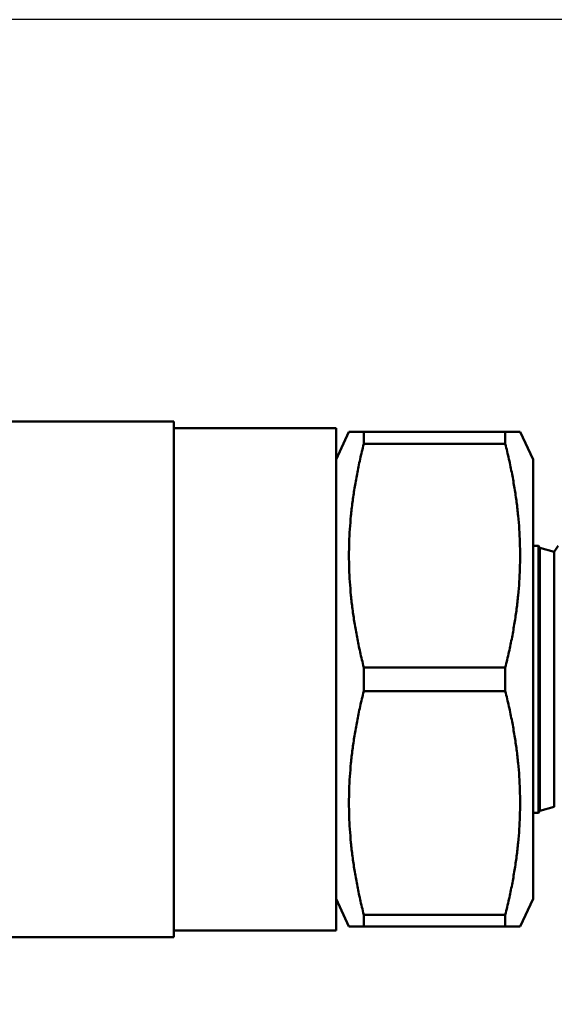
# Model space of a CAD drawing. Header units: inches. Extents: x 0.1 to 17, y 0.3 to 10.7.
# Tile 31 of 74: x 3.2 to 4, y 7.5 to 9. Entities that reach past the tile are written whole.
import ezdxf

# ---------------------------------------------------------------- set-up
doc = ezdxf.new("R2010")
doc.units = ezdxf.units.IN
doc.header["$LTSCALE"] = 0.5
doc.header["$MEASUREMENT"] = 0
doc.layers.add('Dimension (ANSI)', color=7, linetype='Continuous', lineweight=25)
doc.layers.add('Visible (ANSI)', color=7, linetype='Continuous', lineweight=50)
doc.styles.add('Note Text (ANSI)', font='tahoma.ttf')
doc.dimstyles.new('Default (ANSI)', dxfattribs={"dimscale": 0.5, "dimtxt": 0.12, "dimasz": 0.098425, "dimexe": 0.125, "dimexo": 0.0625, "dimgap": 0.031496, "dimtad": 0, "dimtih": 1, "dimtoh": 1, "dimrnd": 1e-08, "dimzin": 4, "dimdsep": 46, "dimtxsty": 'Note Text (ANSI)', "dimcen": 0.09, "dimdle": 0.393701, "dimclrd": 256, "dimclre": 256, "dimclrt": 256, "dimadec": 0, "dimazin": 1, "dimtfac": 1, "dimtofl": 0, "dimtmove": 0, "dimatfit": 3, "dimfxl": 1, "dimtolj": 1, "dimtzin": 4, "dimlwd": -1, "dimlwe": -1, "dimarcsym": 0})

# ---------------------------------------------------------------- blocks, each defined once
blk = doc.blocks.new('*D7')
at = {"layer": 'Defpoints', "color": 0, "transparency": 16777216}
for p in [(4.8545, 9.0332), (0.7437, 7.0332), (4.8545, 7.0332)]:
    blk.add_point(p, dxfattribs=at)
at = {"layer": 'Dimension (ANSI)', "transparency": 16777216}
for p, q in [((4.8233, 9.0332), (0.6812, 9.0332)), ((0.7437, 8.9839), (0.7437, 8.0802)), ((0.7437, 7.0824), (0.7437, 7.9862)), ((4.8233, 7.0332), (0.6812, 7.0332))]:
    blk.add_line(p, q, dxfattribs=at)
for points in [[(0.7355, 8.9839), (0.7519, 8.9839), (0.7437, 9.0332)], [(0.7355, 7.0824), (0.7519, 7.0824), (0.7437, 7.0332)]]:
    blk.add_solid(points, dxfattribs=at)
at = {"layer": 'Dimension (ANSI)', "transparency": 16777216, "insert": (0.6675, 8.0644), "char_height": 0.06, "attachment_point": 1, "style": 'Note Text (ANSI)'}
blk.add_mtext('\\A1;2.00', dxfattribs=at)

msp = doc.modelspace()

# ---------------------------------------------------------------- linework, layer by layer
at = {"layer": 'Visible (ANSI)'}
for p, q in [((3.4175, 8.4241), (3.1478, 8.4241)), ((3.4175, 8.4241), (3.4175, 7.6422)), ((3.6635, 8.4141), (3.4175, 8.4141)), ((3.6635, 8.4141), (3.6635, 7.6522)), ((3.6635, 8.3662), (3.6831, 8.4082)), ((3.6831, 8.4082), (3.7055, 8.4082)), ((3.9201, 8.4082), (3.7055, 8.4082)), ((3.7055, 8.3902), (3.7055, 8.4082)), ((3.9201, 8.4082), (3.9425, 8.4082)), ((3.9201, 8.3902), (3.9201, 8.4082)), ((3.9621, 8.3662), (3.9425, 8.4082)), ((3.7055, 8.3902), (3.9201, 8.3902)), ((3.9621, 7.7001), (3.9621, 8.3662)), ((3.9623, 8.2356), (3.9621, 8.2357)), ((3.9623, 8.2356), (3.9624, 8.2357)), ((3.9623, 8.2356), (3.9623, 7.8307)), ((3.9624, 7.8307), (3.9624, 8.2357)), ((3.9624, 8.2357), (3.9706, 8.2357)), ((3.9706, 8.2357), (3.9706, 7.8307)), ((3.9722, 8.2327), (3.9706, 8.2357)), ((3.9722, 7.8336), (3.9722, 8.2327)), ((3.9943, 8.2264), (3.9722, 8.2327)), ((3.9943, 8.2264), (4.0001, 8.2357)), ((3.9943, 8.2264), (3.9943, 7.84)), ((3.9201, 8.0511), (3.7055, 8.0511)), ((3.7055, 8.0152), (3.7055, 8.0511)), ((3.9201, 8.0152), (3.9201, 8.0511)), ((3.7055, 8.0152), (3.9201, 8.0152)), ((3.9943, 7.84), (3.9722, 7.8336)), ((3.9623, 7.8307), (3.9621, 7.8307)), ((3.9623, 7.8307), (3.9624, 7.8307)), ((3.9624, 7.8307), (3.9706, 7.8307)), ((3.9722, 7.8336), (3.9706, 7.8307)), ((3.6635, 7.7001), (3.6831, 7.6582)), ((3.9621, 7.7001), (3.9425, 7.6582)), ((3.9201, 7.6761), (3.7055, 7.6761)), ((3.7055, 7.6582), (3.7055, 7.6761)), ((3.9201, 7.6582), (3.9201, 7.6761)), ((3.7055, 7.6582), (3.6831, 7.6582)), ((3.7055, 7.6582), (3.9201, 7.6582)), ((3.9425, 7.6582), (3.9201, 7.6582)), ((3.6635, 7.6522), (3.4175, 7.6522)), ((3.4175, 7.6422), (3.1478, 7.6422))]:
    msp.add_line(p, q, dxfattribs=at)
for points, weights in [([(3.7055, 8.0511), (3.6633, 8.2207), (3.7055, 8.3902)], [1.79605876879, 2.02601512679, 1.79605876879]), ([(3.9201, 8.3902), (3.9624, 8.2207), (3.9201, 8.0511)], [1.74279651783, 1.96593350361, 1.74279651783]), ([(3.7055, 7.6761), (3.6633, 7.8457), (3.7055, 8.0152)], [1.79605876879, 2.02601512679, 1.79605876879]), ([(3.9201, 8.0152), (3.9624, 7.8457), (3.9201, 7.6761)], [1.74279651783, 1.96593350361, 1.74279651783])]:
    msp.add_rational_spline(points, weights, degree=2, dxfattribs=at)

# ---------------------------------------------------------------- dimensions: what is measured, and where the dimension line sits
at = {"layer": 'Dimension (ANSI)'}
dim = msp.add_linear_dim(base=(0.7437, 7.0332), p1=(4.8545, 9.0332), p2=(4.8545, 7.0332), angle=90, dimstyle='Default (ANSI)', override={"dimgap": 0.031496, "dimdec": 2, "dimtol": 0, "dimlim": 0, "dimtp": 0, "dimtm": 0, "dimtdec": 2, "dimatfit": 1}, dxfattribs=at)
dim.commit()
dim.dimension.update_dxf_attribs({"geometry": '*D7', "text_midpoint": (0.7437, 8.0332), "dimtype": 160})

doc.saveas('drawing.dxf')
